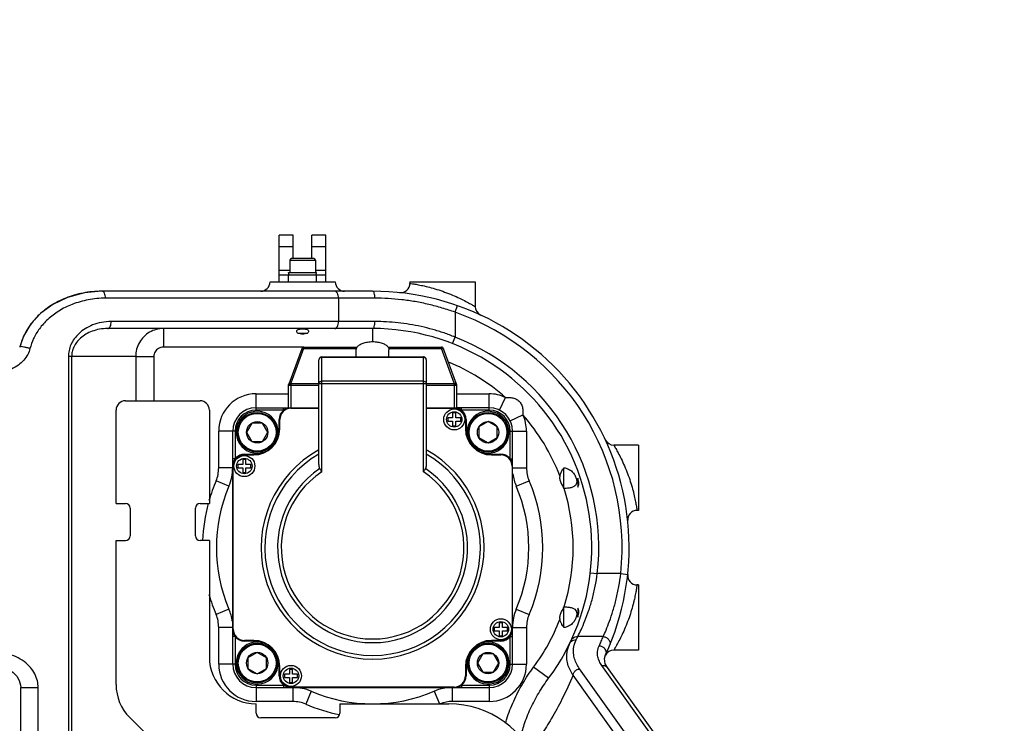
# Model space of a CAD drawing. Header units: millimetres. Extents: x 0 to 1189, y 0 to 841.
# Tile 51 of 88: x 785 to 828, y 159 to 189. Entities that reach past the tile are written whole.
import ezdxf

# ---------------------------------------------------------------- set-up
doc = ezdxf.new("R2010")
doc.units = ezdxf.units.MM
doc.header["$LTSCALE"] = 65.395
doc.layers.get('0').update_dxf_attribs({"linetype": 'CONTINUOUS'})
doc.layers.add('02___PRT_ALL_AXES', color=7, linetype='CONTINUOUS')
doc.layers.add('7_ALL_FEATURES', color=7, linetype='CONTINUOUS')
doc.styles.get("Standard").update_dxf_attribs({"font": 'txt', "width": 0.7})
doc.dimstyles.new('DIMSTYLE_6', dxfattribs={"dimtxt": 3.5, "dimasz": 3, "dimexe": 0.18, "dimexo": 0.0625, "dimgap": 0.09, "dimtad": 1, "dimlfac": 5, "dimdsep": 46, "dimtxsty": 'Standard', "dimblk": '_FILLED', "dimblk1": '_FILLED', "dimblk2": '_FILLED', "dimcen": 0.09, "dimclrt": 5, "dimadec": 0, "dimazin": 0, "dimtp": 0.01, "dimtm": 0.01, "dimtfac": 1, "dimtofl": 0, "dimtmove": 0, "dimatfit": 3, "dimldrblk": '_FILLED', "dimfxl": 1, "dimtolj": 1, "dimarcsym": 0})

# ---------------------------------------------------------------- blocks, each defined once
blk = doc.blocks.new('_FILLED')
at = {"color": 0, "linetype": 'ByBlock'}
blk.add_solid([(0, 0), (-1, 0.117), (-1, -0.117)], dxfattribs=at)
blk = doc.blocks.new('*D16')
at = {"color": 2, "linetype": 'Continuous'}
for p, q in [((582.522, 166.153), (995.791, 236.049)), ((941.425, 226.854), (582.522, 166.153)), ((941.425, 226.854), (941.425, 226.854))]:
    blk.add_line(p, q, dxfattribs=at)
at = {"color": 2, "linetype": 'Continuous', "xscale": 3, "yscale": 3, "zscale": 3, "rotation": 189.5995147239}
blk.add_blockref('_FILLED', (941.425, 226.854), dxfattribs=at)

msp = doc.modelspace()

# ---------------------------------------------------------------- linework, layer by layer
at = {"color": 7, "linetype": 'Continuous'}
for p, q in [((797.1223, 179.5533), (796.5223, 179.5533)), ((796.5223, 177.5533), (796.5223, 179.5533)), ((797.1223, 178.5533), (797.1223, 179.5533)), ((798.5223, 179.5533), (797.9223, 179.5533)), ((797.9223, 178.5533), (797.9223, 179.5533)), ((798.5223, 177.5533), (798.5223, 179.5533)), ((796.9723, 178.4783), (796.9723, 177.9627)), ((797.9973, 178.5533), (797.0473, 178.5533)), ((798.0723, 178.4783), (798.0723, 177.9627)), ((796.5223, 177.8533), (798.5223, 177.8533)), ((796.9223, 177.5533), (796.9223, 177.8533)), ((798.1223, 177.5533), (798.1223, 177.8533)), ((796.1223, 177.5533), (798.9223, 177.5533)), ((802.1223, 177.5533), (804.9223, 177.5533)), ((802.1223, 177.5533), (802.1223, 177.4899)), ((804.9223, 177.5533), (804.9223, 176.4935)), ((800.5223, 177.1533), (788.8924, 177.1532)), ((800.5222, 175.5533), (789.1639, 175.5533)), ((797.3082, 175.3533), (797.7363, 175.3533)), ((785.3974, 174.7627), (785.3951, 174.7532)), ((797.4807, 174.6875), (796.9283, 173.1698)), ((797.5747, 174.7533), (799.8598, 174.7533)), ((801.1848, 174.7533), (803.4699, 174.7533)), ((804.1162, 173.1698), (803.5639, 174.6875)), ((798.2223, 169.7628), (798.2223, 174.2147)), ((798.3423, 174.3347), (802.7023, 174.3347)), ((802.8223, 174.2147), (802.8223, 169.7628)), ((796.9238, 173.1533), (796.9223, 173.1533)), ((796.9223, 172.1533), (796.9223, 173.1489)), ((804.1207, 173.1533), (804.1223, 173.1533)), ((804.1223, 173.1489), (804.1223, 172.1533)), ((789.9223, 172.4533), (793.1223, 172.4533)), ((789.5223, 168.0533), (789.5223, 172.0533)), ((793.5223, 172.0533), (793.5223, 168.0533)), ((795.5223, 172.1533), (798.2223, 172.1533)), ((802.8223, 172.1533), (804.1223, 172.1533)), ((804.0923, 171.9333), (803.9523, 171.9333)), ((803.9523, 171.9333), (803.9523, 171.7233)), ((804.0923, 171.7233), (804.0923, 171.9333)), ((805.5223, 172.1533), (804.1561, 172.1533)), ((796.5223, 171.2533), (796.5223, 171.6533)), ((803.9523, 171.7233), (803.7423, 171.7233)), ((803.7423, 171.7233), (803.7423, 171.5833)), ((803.7423, 171.5833), (803.9523, 171.5833)), ((803.9523, 171.5833), (803.9523, 171.3733)), ((804.3023, 171.7233), (804.0923, 171.7233)), ((804.0923, 171.5833), (804.3023, 171.5833)), ((804.0923, 171.3733), (804.0923, 171.5833)), ((804.3023, 171.5833), (804.3023, 171.7233)), ((804.5223, 171.6533), (804.5223, 171.2533)), ((794.5223, 161.1533), (794.5223, 171.1533)), ((803.9523, 171.3733), (804.0923, 171.3733)), ((806.5223, 161.1533), (806.5223, 171.1533)), ((811.9223, 170.5533), (810.8625, 170.5533)), ((811.9223, 170.5533), (811.9223, 167.7533)), ((795.0923, 169.9333), (794.9523, 169.9333)), ((794.9523, 169.9333), (794.9523, 169.7233)), ((795.0223, 170.1533), (795.4223, 170.1533)), ((795.0923, 169.7233), (795.0923, 169.9333)), ((805.6223, 170.1533), (806.0223, 170.1533)), ((794.9523, 169.7233), (794.7423, 169.7233)), ((794.7423, 169.7233), (794.7423, 169.5833)), ((794.7423, 169.5833), (794.9523, 169.5833)), ((794.9523, 169.5833), (794.9523, 169.3733)), ((794.9523, 169.3733), (795.0923, 169.3733)), ((795.3023, 169.7233), (795.0923, 169.7233)), ((795.0923, 169.5833), (795.3023, 169.5833)), ((795.0923, 169.3733), (795.0923, 169.5833)), ((795.3023, 169.5833), (795.3023, 169.7233)), ((808.7223, 168.695), (808.7223, 169.584)), ((809.3223, 169.139), (809.3223, 168.7494)), ((808.7223, 168.695), (808.7381, 168.695)), ((789.5223, 168.0533), (789.9223, 168.0533)), ((793.1223, 168.0533), (793.5223, 168.0533)), ((790.1223, 167.8533), (790.1223, 166.6533)), ((792.9223, 166.6533), (792.9223, 167.8533)), ((811.9223, 167.7533), (811.8589, 167.7533)), ((789.5223, 166.4533), (789.9223, 166.4533)), ((789.5223, 160.2817), (789.5223, 166.4533)), ((793.5223, 166.4533), (793.1223, 166.4533)), ((793.5223, 166.4533), (793.5223, 161.4533)), ((811.9223, 164.5533), (811.8589, 164.5533)), ((811.9223, 164.5533), (811.9223, 161.7533)), ((808.7223, 162.7225), (808.7223, 163.6152)), ((808.7223, 163.6115), (808.7381, 163.6115)), ((809.3223, 163.5571), (809.3223, 163.1675)), ((805.9523, 162.7233), (805.7423, 162.7233)), ((805.7423, 162.7233), (805.7423, 162.5833)), ((805.7423, 162.5833), (805.9523, 162.5833)), ((806.0923, 162.9333), (805.9523, 162.9333)), ((805.9523, 162.9333), (805.9523, 162.7233)), ((805.9523, 162.5833), (805.9523, 162.3733)), ((806.0923, 162.7233), (806.0923, 162.9333)), ((806.3023, 162.7233), (806.0923, 162.7233)), ((806.0923, 162.5833), (806.3023, 162.5833)), ((806.0923, 162.3733), (806.0923, 162.5833)), ((806.3023, 162.5833), (806.3023, 162.7233)), ((795.4223, 162.1533), (795.0223, 162.1533)), ((806.0223, 162.1533), (805.6223, 162.1533)), ((805.9523, 162.3733), (806.0923, 162.3733)), ((811.9223, 161.7533), (810.8625, 161.7533)), ((810.5132, 161.551), (810.5127, 161.5499)), ((796.5223, 160.6533), (796.5223, 161.0533)), ((797.0923, 160.9333), (796.9523, 160.9333)), ((796.9523, 160.9333), (796.9523, 160.7233)), ((797.0923, 160.7233), (797.0923, 160.9333)), ((804.5223, 161.0533), (804.5223, 160.6533)), ((816.6507, 152.5533), (810.5951, 161.0068)), ((796.9523, 160.7233), (796.7423, 160.7233)), ((796.7423, 160.7233), (796.7423, 160.5833)), ((796.7423, 160.5833), (796.9523, 160.5833)), ((796.9523, 160.5833), (796.9523, 160.3733)), ((797.3023, 160.7233), (797.0923, 160.7233)), ((797.0923, 160.5833), (797.3023, 160.5833)), ((797.0923, 160.3733), (797.0923, 160.5833)), ((797.3023, 160.5833), (797.3023, 160.7233)), ((785.4304, 154.0729), (785.4304, 160.1533)), ((795.5223, 160.1533), (805.5223, 160.1533)), ((796.9523, 160.3733), (797.0923, 160.3733)), ((795.5223, 159.0533), (795.5223, 159.4533)), ((799.1223, 159.4533), (803.7974, 159.4533)), ((799.1223, 159.4533), (799.1223, 159.0533)), ((790.1081, 158.8675), (792.9365, 156.0391)), ((798.9223, 158.8533), (795.7223, 158.8533))]:
    msp.add_line(p, q, dxfattribs=at)
at = {"color": 9, "linetype": 'Continuous'}
for p, q in [((797.1223, 179.0533), (796.5223, 179.0533)), ((798.5223, 179.0533), (797.9223, 179.0533)), ((796.9723, 178.4783), (798.0723, 178.4783)), ((796.5223, 178.0533), (796.9723, 178.0533)), ((798.0723, 178.0533), (798.5223, 178.0533)), ((802.1223, 177.4899), (802.1645, 177.484)), ((800.6253, 176.8533), (789.069, 176.8533)), ((799.0582, 176.8533), (799.0582, 175.8533)), ((804.0582, 176.2521), (804.1573, 176.5353)), ((804.0582, 176.2521), (804.0582, 175.1858)), ((800.6253, 175.8533), (789.314, 175.8533)), ((791.5502, 175.5533), (791.5502, 174.7533)), ((800.5223, 175.5533), (800.5223, 174.9919)), ((803.9488, 174.9065), (804.0582, 175.1858)), ((797.5747, 174.7533), (791.5502, 174.7533)), ((797.564, 174.6947), (797.0223, 173.2063)), ((797.5747, 174.7533), (797.564, 174.6947)), ((797.564, 174.6947), (799.839, 174.6947)), ((801.2056, 174.6947), (803.4806, 174.6947)), ((803.4806, 174.6947), (803.4699, 174.7533)), ((804.0223, 173.2063), (803.4806, 174.6947)), ((787.6166, 174.3533), (787.4768, 174.3533)), ((787.4768, 174.3533), (787.4768, 153.455)), ((790.3634, 174.3533), (787.6166, 174.3533)), ((787.6166, 174.3533), (787.6166, 153.4551)), ((790.3634, 174.3533), (791.1361, 174.3533)), ((790.3634, 174.3533), (790.3634, 172.4533)), ((791.1361, 174.3533), (791.1361, 172.4533)), ((798.3423, 169.4086), (798.3423, 174.3347)), ((798.3423, 174.3186), (802.7023, 174.3186)), ((802.7023, 169.4086), (802.7023, 174.3347)), ((796.9357, 173.1472), (796.9315, 173.1413)), ((797.0223, 173.2063), (797.0223, 172.1333)), ((798.2223, 173.1826), (797.0223, 173.1826)), ((802.8223, 173.187), (798.2223, 173.187)), ((802.7023, 173.2909), (798.3423, 173.2909)), ((804.0223, 173.1826), (802.8223, 173.1826)), ((804.0223, 173.2063), (804.0223, 172.1333)), ((795.5223, 172.7533), (796.9223, 172.7533)), ((795.5223, 172.0533), (795.5223, 172.7533)), ((798.2223, 173.1118), (796.9223, 173.1118)), ((804.1223, 173.1118), (802.8223, 173.1118)), ((804.1223, 172.7533), (805.5223, 172.7533)), ((805.5223, 172.0533), (805.5223, 172.7533)), ((805.9613, 172.0517), (806.2247, 172.5908)), ((796.7059, 172.0533), (795.5223, 172.0533)), ((796.7059, 172.0533), (796.7059, 172.1533)), ((797.0223, 172.1333), (798.2223, 172.1333)), ((802.8223, 172.1333), (804.0223, 172.1333)), ((804.3387, 172.0533), (804.3387, 172.1533)), ((805.5223, 172.0533), (804.3387, 172.0533)), ((806.4208, 171.5923), (806.9598, 171.8557)), ((796.5123, 171.6533), (796.5423, 171.6533)), ((796.5123, 171.2533), (796.5123, 171.6533)), ((796.5423, 171.2533), (796.5423, 171.6533)), ((804.5023, 171.6533), (804.5323, 171.6533)), ((804.5023, 171.6533), (804.5023, 171.2533)), ((804.5323, 171.6533), (804.5323, 171.2533)), ((794.6223, 171.1533), (793.9223, 171.1533)), ((793.9223, 169.5723), (793.9223, 171.1533)), ((794.6223, 171.1533), (794.6223, 169.9696)), ((796.5123, 171.2533), (796.5423, 171.2533)), ((804.5023, 171.2533), (804.5323, 171.2533)), ((806.4223, 171.1533), (807.1223, 171.1533)), ((806.4223, 169.9696), (806.4223, 171.1533)), ((807.1223, 171.1533), (807.1223, 169.5723)), ((794.6223, 169.9696), (794.5223, 169.9696)), ((795.0223, 170.1633), (795.4223, 170.1633)), ((795.0223, 170.1333), (795.0223, 170.1633)), ((795.0223, 170.1333), (795.4223, 170.1333)), ((795.4223, 170.1333), (795.4223, 170.1633)), ((805.6223, 170.1633), (806.0223, 170.1633)), ((805.6223, 170.1333), (805.6223, 170.1633)), ((805.6223, 170.1333), (806.0223, 170.1333)), ((806.0223, 170.1333), (806.0223, 170.1633)), ((806.4223, 169.9696), (806.5223, 169.9696)), ((794.5223, 169.5723), (793.9223, 169.5723)), ((794.5223, 169.6533), (794.5423, 169.6533)), ((794.5423, 162.6533), (794.5423, 169.6533)), ((806.5223, 169.6533), (806.5023, 169.6533)), ((806.5023, 169.6533), (806.5023, 162.6533)), ((806.5223, 169.5723), (807.1223, 169.5723)), ((794.3614, 168.7863), (793.8096, 169.0221)), ((806.6832, 168.7863), (807.2349, 169.0221)), ((809.8601, 165.0741), (810.1581, 165.0397)), ((811.1642, 165.0399), (810.1582, 165.0399)), ((811.1642, 165.0397), (811.4625, 165.0084)), ((811.8589, 164.5533), (811.8531, 164.5111)), ((794.3614, 163.5202), (793.8096, 163.2844)), ((806.6832, 163.5202), (807.2349, 163.2844)), ((794.5223, 162.7342), (793.9223, 162.7342)), ((793.9223, 161.1533), (793.9223, 162.7342)), ((794.5223, 162.6533), (794.5423, 162.6533)), ((806.5223, 162.6533), (806.5023, 162.6533)), ((806.5223, 162.7342), (807.1223, 162.7342)), ((807.1223, 162.7342), (807.1223, 161.1533)), ((794.6223, 162.3369), (794.5223, 162.3369)), ((794.6223, 162.3369), (794.6223, 161.1533)), ((795.4223, 162.1733), (795.0223, 162.1733)), ((795.0223, 162.1433), (795.0223, 162.1733)), ((795.4223, 162.1433), (795.0223, 162.1433)), ((795.4223, 162.1433), (795.4223, 162.1733)), ((806.0223, 162.1733), (805.6223, 162.1733)), ((805.6223, 162.1433), (805.6223, 162.1733)), ((806.0223, 162.1433), (805.6223, 162.1433)), ((806.0223, 162.1433), (806.0223, 162.1733)), ((806.4223, 162.3369), (806.5223, 162.3369)), ((806.4223, 161.1533), (806.4223, 162.3369)), ((810.4106, 162.3358), (809.3189, 162.3358)), ((794.6223, 161.1533), (793.9223, 161.1533)), ((796.5123, 161.0533), (796.5423, 161.0533)), ((796.5123, 160.6533), (796.5123, 161.0533)), ((796.5423, 160.6533), (796.5423, 161.0533)), ((804.5023, 161.0533), (804.5323, 161.0533)), ((804.5023, 161.0533), (804.5023, 160.6533)), ((804.5323, 161.0533), (804.5323, 160.6533)), ((806.4223, 161.1533), (807.1223, 161.1533)), ((808.0686, 160.5485), (807.4263, 161.0255)), ((815.4177, 152.5533), (809.3997, 160.9543)), ((816.4754, 152.5533), (810.3514, 161.1023)), ((796.5123, 160.6533), (796.5423, 160.6533)), ((804.5023, 160.6533), (804.5323, 160.6533)), ((814.9404, 152.5533), (809.1162, 160.6837)), ((785.4304, 160.1533), (786.1804, 160.1533)), ((786.1804, 154.0729), (786.1804, 160.1533)), ((795.5223, 160.2533), (796.7059, 160.2533)), ((795.5223, 160.2533), (795.5223, 159.5533)), ((796.7059, 160.2533), (796.7059, 160.1533)), ((804.0223, 160.1733), (797.0223, 160.1733)), ((797.0223, 160.1533), (797.0223, 160.1733)), ((797.1032, 160.1533), (797.1032, 159.5533)), ((803.9413, 160.1533), (803.9413, 159.5533)), ((804.0223, 160.1533), (804.0223, 160.1733)), ((804.3387, 160.2533), (805.5223, 160.2533)), ((804.3387, 160.2533), (804.3387, 160.1533)), ((805.5223, 160.2533), (805.5223, 159.5533)), ((797.8892, 159.9923), (797.6534, 159.4406)), ((803.1553, 159.9923), (803.3857, 159.4533)), ((797.1032, 159.5533), (795.5223, 159.5533)), ((805.5223, 159.5533), (803.9413, 159.5533))]:
    msp.add_line(p, q, dxfattribs=at)
at = {"color": 7, "linetype": 'Continuous'}
for points in [[(788.8926, 177.1532), (788.1655, 177.0873), (787.4359, 176.8886), (786.8135, 176.5904), (786.2908, 176.2097), (785.868, 175.7553), (785.5521, 175.2309), (785.388, 174.766)], [(810.5951, 161.0068), (810.5022, 161.1755), (810.4694, 161.393), (810.5132, 161.551)], [(784.0939, 161.1533), (784.2533, 161.1459), (784.4978, 161.1054), (784.7251, 161.0323), (784.9305, 160.9292), (785.1106, 160.7973), (785.2592, 160.6377), (785.3673, 160.4526), (785.4238, 160.2504), (785.4303, 160.1533)]]:
    msp.add_lwpolyline(points, dxfattribs=at)
for centre in [(804.0223, 171.6533), (795.0223, 169.6533), (806.0223, 162.6533), (797.0223, 160.6533)]:
    msp.add_circle(centre, 0.45, dxfattribs=at)
at = {"color": 9, "linetype": 'Continuous'}
for centre in [(804.0223, 171.6533), (795.0223, 169.6533), (806.0223, 162.6533), (797.0223, 160.6533)]:
    msp.add_circle(centre, 0.33, dxfattribs=at)
at = {"color": 7, "linetype": 'Continuous'}
for centre, radius, start, end in [((797.0473, 178.4783), 0.075, 90, 180), ((797.9973, 178.4783), 0.075, 0, 90), ((795.7223, 177.5533), 0.4, 270, 360), ((799.3223, 177.5533), 0.4, 180, 270), ((801.7223, 177.4899), 0.4, 263.9518, 359.99933), ((800.5223, 166.1533), 11, 335.26085, 90), ((805.3223, 176.4934), 0.4, 179.99608, 245.09894), ((800.5223, 166.1533), 9.4, 323.39815, 90.00027), ((797.5747, 174.6533), 0.1, 90, 160), ((803.4699, 174.6533), 0.1, 20, 90), ((798.3423, 174.2147), 0.12, 90, 180), ((797.0223, 173.1356), 0.1, 160, 180), ((804.0223, 173.1356), 0.1, 0, 20), ((789.9223, 172.0533), 0.4, 90, 180), ((793.1223, 172.0533), 0.4, 0, 90), ((795.5223, 171.1533), 1, 90, 180), ((797.0223, 171.6533), 0.5, 90, 180), ((804.0223, 171.6533), 0.5, 0, 90), ((805.5223, 171.1533), 1, 0, 90), ((795.4223, 171.2533), 1.1, 270, 360), ((805.6223, 171.2533), 1.1, 180, 270), ((810.8625, 170.9532), 0.4, 204.8923, 269.99518), ((795.0223, 169.6533), 0.5, 90, 180), ((806.0223, 169.6533), 0.5, 0, 90), ((792.5223, 169.5723), 2, 336.85896, 360), ((808.5223, 169.5723), 2, 187.44218, 203.14104), ((800.5223, 166.1533), 6.7, 156.85896, 203.14104), ((800.5223, 166.1533), 6.7, 336.85896, 23.14104), ((789.9223, 167.8533), 0.2, 0, 90), ((793.1223, 167.8533), 0.2, 90, 180), ((811.8589, 167.3533), 0.4, 89.99173, 186.04233), ((789.9223, 166.6533), 0.2, 270, 360), ((793.1223, 166.6533), 0.2, 180, 270), ((811.8589, 164.9532), 0.4, 173.95179, 269.99933), ((792.5223, 162.7342), 2, 7.44218, 23.14104), ((808.5223, 162.7342), 2, 156.85896, 180), ((795.0223, 162.6533), 0.5, 180, 270), ((806.0223, 162.6533), 0.5, 270, 360), ((795.4223, 161.0533), 1.1, 0, 90), ((805.6223, 161.0533), 1.1, 90, 180), ((810.8625, 161.3533), 0.4, 89.99609, 152.92065), ((795.5223, 161.4533), 2, 180, 270), ((795.5223, 161.1533), 1, 180, 270), ((805.5223, 161.1533), 1, 270, 360), ((797.0223, 160.6533), 0.5, 180, 270), ((804.0223, 160.6533), 0.5, 270, 360), ((791.5223, 160.2817), 2, 180, 225), ((797.1032, 158.1533), 2, 66.85896, 90), ((803.9413, 158.1533), 2, 97.44218, 113.14104), ((800.5223, 166.1533), 6.7, 246.85896, 293.14104), ((803.7974, 155.4533), 4, 17.65012, 90), ((795.7223, 159.0533), 0.2, 180, 270), ((798.9223, 159.0533), 0.2, 270, 360)]:
    msp.add_arc(centre, radius, start, end, dxfattribs=at)
at = {"color": 9, "linetype": 'Continuous'}
for centre, radius, start, end in [((800.5223, 166.1533), 10.7, 354.02735, 70.70315), ((800.5223, 166.1533), 9.7, 353.40914, 68.62147), ((800.5223, 166.1533), 8.6, 48.46521, 67.75904), ((795.5223, 171.1533), 1.6, 90, 180), ((805.5223, 171.1533), 1.6, 63.95817, 90), ((795.5223, 171.1533), 0.9, 90, 180), ((797.0223, 171.6533), 0.51, 128.34273, 180), ((797.0223, 171.6533), 0.48, 90, 180), ((804.0223, 171.6533), 0.48, 0, 90), ((804.0223, 171.6533), 0.51, 0, 51.65727), ((805.5223, 171.1533), 0.9, 0, 90), ((800.5223, 166.1533), 8.6, 20.9924, 41.5348), ((805.5223, 171.1533), 1.6, 0, 26.04186), ((795.4223, 171.2533), 1.12, 270, 360), ((795.4223, 171.2533), 1.09, 342.07403, 360), ((805.6223, 171.2533), 1.12, 180, 270), ((805.6223, 171.2533), 1.09, 180, 197.98985), ((795.4223, 171.2533), 1.09, 270, 287.98985), ((800.5223, 166.1533), 4.7821, 118.74812, 61.25188), ((800.5223, 166.1533), 4.6245, 119.82465, 60.17535), ((805.6223, 171.2533), 1.09, 252.07403, 270), ((795.0223, 169.6533), 0.48, 90, 180), ((795.0223, 169.6533), 0.51, 90, 141.65727), ((806.0223, 169.6533), 0.51, 38.34273, 90), ((806.0223, 169.6533), 0.48, 0, 90), ((792.5223, 169.5723), 1.4, 336.85896, 360), ((800.5223, 166.1533), 4.0755, 123.71188, 56.28812), ((800.5223, 166.1533), 3.9179, 123.80864, 56.19136), ((808.5223, 169.5723), 1.4, 180, 203.14104), ((800.5223, 166.1533), 7.3, 156.85896, 163.97237), ((800.5223, 166.1533), 7.3, 336.85896, 23.14104), ((800.5223, 166.1533), 8.6, 342.80939, 17.19061), ((800.5223, 166.1533), 7.3, 164.89059, 177.64007), ((800.5223, 166.1533), 7.3, 196.02148, 203.14104), ((792.5223, 162.7342), 1.4, 0, 23.14104), ((808.5223, 162.7342), 1.4, 156.85896, 180), ((800.5223, 166.1533), 8.6, 323.39806, 339.0076), ((795.0223, 162.6533), 0.48, 180, 270), ((806.0223, 162.6533), 0.48, 270, 360), ((795.0223, 162.6533), 0.51, 218.34273, 270), ((795.4223, 161.0533), 1.12, 0, 90), ((795.4223, 161.0533), 1.09, 72.07403, 90), ((805.6223, 161.0533), 1.12, 90, 180), ((805.6223, 161.0533), 1.09, 90, 107.98985), ((806.0223, 162.6533), 0.51, 270, 321.65727), ((795.4223, 161.0533), 1.09, 0, 17.98985), ((805.6223, 161.0533), 1.09, 162.07403, 180), ((795.5223, 161.1533), 1.6, 180, 270), ((795.5223, 161.1533), 0.9, 180, 270), ((805.5223, 161.1533), 1.6, 270, 360), ((805.5223, 161.1533), 0.9, 270, 360), ((797.0223, 160.6533), 0.51, 180, 231.65727), ((797.0223, 160.6533), 0.48, 180, 270), ((804.0223, 160.6533), 0.48, 270, 360), ((804.0223, 160.6533), 0.51, 308.34273, 360), ((797.1032, 158.1533), 1.4, 66.85896, 90), ((800.5223, 166.1533), 7.3, 246.85896, 258.85621), ((803.9413, 158.1533), 1.4, 90, 111.72549)]:
    msp.add_arc(centre, radius, start, end, dxfattribs=at)
for points, start_tangent, end_tangent in [([(802.1645, 177.484), (802.2888, 177.4652), (802.4849, 177.4308), (802.7385, 177.3778), (803.0347, 177.3035), (803.3585, 177.2067), (803.6944, 177.0887), (804.0249, 176.9544), (804.329, 176.8144), (804.5836, 176.6847), (804.7716, 176.5812), (804.9223, 176.4935)], (0.9900234, -0.1409032), (0.8586301, -0.5125958)), ([(789.069, 176.8533), (789.0576, 176.9681), (789.0251, 177.0654), (788.9764, 177.1304), (788.919, 177.1533)], (0.0000003, 1), (-1, 0)), ([(799.0582, 176.8533), (799.0468, 176.9681), (799.0142, 177.0654), (798.9656, 177.1304), (798.9082, 177.1533)], (0, 1), (-1, 0)), ([(800.6253, 176.8533), (800.6174, 176.9681), (800.5951, 177.0654), (800.5223, 177.1533)], (0, 1), (-1, 0)), ([(789.069, 176.8533), (788.3237, 176.7838), (787.6403, 176.5882), (787.0625, 176.2994), (786.5928, 175.9428), (786.2333, 175.5423), (785.9809, 175.1188), (785.829, 174.6933)], (-1, 0.0000367), (-0.2428145, -0.9700727)), ([(804.0582, 176.2521), (803.5121, 176.4318), (802.9322, 176.5861), (802.347, 176.7053), (801.7686, 176.7883), (801.1954, 176.8371), (800.6253, 176.8533)], (-0.9407016, 0.3392352), (-1, 0.0000118)), ([(789.314, 175.8533), (788.8893, 175.8127), (788.5163, 175.7045), (788.1967, 175.544), (787.9327, 175.3423), (787.7278, 175.1101), (787.585, 174.8603), (787.503, 174.6051), (787.4768, 174.3533)], (-1, 0.0000484), (0.000124, -1)), ([(789.164, 175.5533), (789.2214, 175.5761), (789.27, 175.6411), (789.3025, 175.7385), (789.314, 175.8533)], (1, 0), (0, 1)), ([(798.9082, 175.5533), (798.9656, 175.5761), (799.0142, 175.6411), (799.0468, 175.7385), (799.0582, 175.8533)], (1, 0), (0, 1)), ([(800.5223, 175.5533), (800.5951, 175.6411), (800.6174, 175.7385), (800.6253, 175.8533)], (1, 0), (0, 1)), ([(804.0582, 175.1858), (803.5858, 175.3615), (803.0986, 175.5128), (802.6038, 175.6368), (802.1077, 175.7323), (801.6126, 175.7998), (801.1185, 175.84), (800.6253, 175.8533)], (-0.9274504, 0.3739462), (-1, 0.0000098)), ([(789.1639, 175.5533), (788.8057, 175.5207), (788.4918, 175.4341), (788.2229, 175.3058), (788.0007, 175.1446), (787.8282, 174.959), (787.7079, 174.7593), (787.6387, 174.5552), (787.6166, 174.3533)], (-1, 0), (0.0000452, -1)), ([(791.5502, 175.5533), (791.2424, 175.5122), (790.9558, 175.3919), (790.7101, 175.2008), (790.5218, 174.9522), (790.4037, 174.6632), (790.3634, 174.3533)], (-1, -0.0000966), (-0.0002318, -1)), ([(785.829, 174.6933), (785.7319, 174.4402), (785.5648, 174.1979), (785.3307, 173.9844), (785.0343, 173.8133), (784.6793, 173.6971), (784.269, 173.6533)], (-0.2423727, -0.9701832), (-1, -0.0000782)), ([(785.4035, 174.7681), (785.3927, 174.7623)], (-0.9538772, -0.3001971), (-0.6225272, -0.7825982)), ([(785.5673, 174.7602), (785.4581, 174.7753), (785.4035, 174.7681)], (-0.9657329, 0.2595381), (-0.9538772, -0.3001971)), ([(785.829, 174.6933), (785.7005, 174.7307), (785.5673, 174.7602)], (-0.9487004, 0.3161764), (-0.9657329, 0.2595381)), ([(791.5502, 174.7533), (791.4435, 174.7397), (791.3432, 174.6997), (791.2571, 174.6358), (791.1912, 174.5526), (791.15, 174.456), (791.1361, 174.3533)], (-1, -0.00025), (-0.0003462, -0.9999999)), ([(797.4881, 174.6817), (797.47, 174.6582)], (-0.7983464, -0.6021986), (-0.3420201, -0.9396926)), ([(797.564, 174.6947), (797.5225, 174.6954), (797.4891, 174.6824), (797.4881, 174.6817)], (-0.983841, 0.1790444), (-0.7983463, -0.6021986)), ([(803.4806, 174.6947), (803.522, 174.6954), (803.5555, 174.6824), (803.5564, 174.6817)], (0.983841, 0.1790446), (0.7983463, -0.6021987)), ([(803.5564, 174.6817), (803.5745, 174.6582)], (0.7983463, -0.6021987), (0.3420201, -0.9396926)), ([(798.2575, 174.2883), (798.2314, 174.2545), (798.2223, 174.2147)], (-0.7566076, -0.6538692), (0, -1)), ([(798.3423, 174.3186), (798.2966, 174.3108), (798.2575, 174.2883)], (-1, 0), (-0.7566076, -0.6538692)), ([(802.8223, 174.2147), (802.8131, 174.2545), (802.7871, 174.2882), (802.7482, 174.3107), (802.7023, 174.3186)], (0, 1), (-1, 0)), ([(796.923, 173.1441), (796.9223, 173.1356)], (-0.172829, -0.9849518), (0, -1)), ([(796.9274, 173.1339), (796.9223, 173.1118)], (-0.420736, -0.9071831), (0, -1)), ([(796.9839, 173.2009), (796.9513, 173.1854), (796.9297, 173.1624), (796.923, 173.1441)], (-0.9594728, -0.2818014), (-0.172829, -0.9849518)), ([(796.9315, 173.1413), (796.9274, 173.1339)], (-0.5351792, -0.8447386), (-0.420736, -0.9071831)), ([(796.9283, 173.1698), (796.9474, 173.1941), (796.9808, 173.2071), (797.0223, 173.2063)], (0.3420201, 0.9396926), (0.983841, -0.1790444)), ([(796.9723, 173.1731), (796.9357, 173.1472)], (-0.9273598, -0.3741709), (-0.6214284, -0.7834709)), ([(797.0223, 173.1826), (796.9723, 173.1731)], (-1, 0), (-0.9273598, -0.3741709)), ([(797.0223, 173.2063), (796.9839, 173.2009)], (-1, 0), (-0.9594728, -0.2818014)), ([(798.2223, 173.187), (798.2314, 173.2268), (798.2574, 173.2605), (798.2964, 173.283), (798.3423, 173.2909)], (0, 1), (1, 0)), ([(802.7023, 173.2909), (802.748, 173.2831), (802.787, 173.2606), (802.8131, 173.2269), (802.8223, 173.187)], (1, 0), (0, -1)), ([(804.0223, 173.2063), (804.0631, 173.2072), (804.097, 173.1942), (804.1162, 173.1698)], (0.983841, 0.1790444), (0.3420201, -0.9396926)), ([(804.06, 173.2011), (804.0223, 173.2063)], (-0.9609423, 0.2767489), (-1, 0)), ([(804.0223, 173.1826), (804.0723, 173.1731)], (1, 0), (0.9273598, -0.3741709)), ([(804.0926, 173.1859), (804.06, 173.2011)], (-0.8200974, 0.572224), (-0.9609423, 0.2767489)), ([(804.0723, 173.1731), (804.1089, 173.1472)], (0.9273598, -0.3741709), (0.6214284, -0.7834709)), ([(804.1146, 173.1628), (804.0926, 173.1859)], (-0.5023207, 0.8646814), (-0.8200974, 0.572224)), ([(804.1089, 173.1472), (804.1171, 173.1339)], (0.6214284, -0.7834709), (0.420736, -0.9071831)), ([(804.1223, 173.1356), (804.1146, 173.1628)], (0, 1), (-0.5023207, 0.8646814)), ([(804.1171, 173.1339), (804.1223, 173.1118)], (0.420736, -0.9071831), (0, -1)), ([(806.2247, 172.5908), (806.41, 172.5962), (806.5851, 172.5649), (806.7371, 172.4915), (806.8552, 172.3757), (806.9315, 172.2235), (806.9649, 172.0458), (806.9598, 171.8557)], (0.9936699, 0.1123392), (-0.1125433, -0.9936468)), ([(796.8928, 172.1375), (796.8624, 172.1291), (796.7994, 172.1055), (796.7477, 172.0794), (796.7059, 172.0533)], (-0.971045, -0.2388968), (-0.82681, -0.5624813)), ([(804.3387, 172.0533), (804.2964, 172.0796), (804.2444, 172.1059), (804.1815, 172.1293), (804.1074, 172.1465)], (-0.8268107, 0.5624803), (-0.9875324, 0.157416)), ([(810.8625, 170.5533), (810.9498, 170.4034), (811.0526, 170.2166), (811.1821, 169.9628), (811.3218, 169.6595), (811.4564, 169.3289), (811.5746, 168.9931), (811.6717, 168.6689), (811.7154, 168.5013)], (0.5126072, -0.8586232), (0.2409849, -0.9705289)), ([(806.5065, 169.7828), (806.4981, 169.8132), (806.4745, 169.8761), (806.4484, 169.9278), (806.4223, 169.9696)], (-0.2388968, 0.971045), (-0.5624813, 0.82681)), ([(811.7154, 168.5013), (811.7462, 168.3722), (811.7995, 168.1179), (811.834, 167.9213), (811.8589, 167.7533)], (0.2409849, -0.9705289), (0.1348181, -0.9908704)), ([(809.3188, 162.3358), (809.4608, 162.6271), (809.6275, 163.0116), (809.7967, 163.4687), (809.949, 163.9736), (810.0715, 164.5033), (810.1582, 165.0399)], (0.4552539, 0.8903616), (0.1262355, 0.9920003)), ([(810.4106, 162.3358), (810.5335, 162.6184), (810.6795, 162.9932), (810.8307, 163.4446), (810.9697, 163.9509), (811.0833, 164.4895), (811.1642, 165.0399)], (0.4140297, 0.9102634), (0.1144647, 0.9934273)), ([(811.8531, 164.5111), (811.8343, 164.387), (811.7999, 164.191), (811.7469, 163.9375), (811.7154, 163.8051)], (-0.1408931, -0.9900248), (-0.2410074, -0.9705233)), ([(811.7154, 163.8051), (811.6727, 163.6415), (811.576, 163.3177), (811.4579, 162.9816), (811.3235, 162.6509), (811.1837, 162.347), (811.054, 162.0925), (810.9505, 161.9044), (810.8625, 161.7533)], (-0.2410074, -0.9705233), (-0.5125964, -0.8586297)), ([(794.538, 162.5238), (794.5464, 162.4934), (794.57, 162.4304), (794.5962, 162.3787), (794.6223, 162.3369)], (0.2388968, -0.971045), (0.5624813, -0.82681)), ([(808.982, 162.0554), (809.046, 162.136), (809.1407, 162.1849), (809.252, 162.195)], (0.4359329, 0.8999792), (0.9958884, -0.0905882)), ([(809.0468, 162.1919), (809.1105, 162.2745), (809.2061, 162.3251), (809.3189, 162.3359)], (0.4213323, 0.9069063), (0.996219, -0.0868775)), ([(809.3997, 160.9543), (809.2763, 161.1549), (809.1853, 161.378), (809.1388, 161.6251), (809.1535, 161.8974), (809.252, 162.195)], (-0.5822473, 0.8130117), (0.4359427, 0.8999744)), ([(809.252, 162.195), (809.2858, 162.2654), (809.3189, 162.3358)], (0.4359417, 0.8999749), (0.4214165, 0.9068672)), ([(810.2402, 161.9458), (810.3269, 162.1389), (810.4106, 162.3358)], (0.418492, 0.9082205), (0.3820313, 0.9241494)), ([(810.4107, 162.3359), (810.5472, 162.2947), (810.6528, 162.2016), (810.7035, 162.0776), (810.6879, 161.9509)], (0.9970032, -0.0773603), (-0.3820814, -0.9241287)), ([(809.116, 160.6837), (808.9884, 160.906), (808.8957, 161.1528), (808.8509, 161.4262), (808.8716, 161.7269), (808.982, 162.0554)], (-0.5576792, 0.8300566), (0.4359603, 0.8999659)), ([(810.3514, 161.1023), (810.248, 161.2774), (810.1822, 161.4757), (810.1714, 161.6984), (810.2402, 161.9458)], (-0.5823284, 0.8129536), (0.4183802, 0.908272)), ([(810.2402, 161.9458), (810.3525, 161.9156), (810.4478, 161.8491), (810.5116, 161.7563), (810.5344, 161.6512), (810.5132, 161.551)], (0.9962784, -0.0861931), (-0.4134482, -0.9105276)), ([(786.1804, 160.1533), (786.1464, 160.4405), (786.0373, 160.7336), (785.8468, 161.0151), (785.5778, 161.2641), (785.2354, 161.4645), (784.8231, 161.6012), (784.3432, 161.6533)], (0.0000338, 1), (-1, -0.0000144)), ([(806.2212, 158.6239), (806.277, 158.8062), (806.5716, 159.5726), (806.9606, 160.3238), (807.4263, 161.0255)], (0.2801847, 0.9599461), (0.5962426, 0.8028043)), ([(809.1161, 160.6839), (809.1662, 160.8091), (809.2683, 160.9065), (809.3997, 160.9543)], (0.1463015, 0.98924), (0.991039, 0.1335727)), ([(810.3514, 161.1023), (810.4703, 161.0939), (810.5678, 161.0382), (810.5951, 161.0068)], (0.9910774, 0.1332876), (0.5821593, -0.8130748)), ([(806.8627, 157.9997), (807.0242, 158.5664), (807.2947, 159.2477), (807.648, 159.9182), (808.0686, 160.5485)], (0.2291676, 0.973387), (0.5962503, 0.8027986)), ([(809.1162, 160.6837), (808.6434, 159.6514), (808.1852, 158.8158), (807.7508, 158.1275), (807.3441, 157.5525), (807.2581, 157.4382)], (-0.3801268, -0.9249344), (-0.6051477, -0.7961132)), ([(804.1518, 160.169), (804.1822, 160.1774), (804.2451, 160.201), (804.2968, 160.2272), (804.3387, 160.2533)], (0.971045, 0.2388968), (0.82681, 0.5624813))]:
    msp.add_spline(points, degree=3, dxfattribs=dict(at, start_tangent=start_tangent, end_tangent=end_tangent))
at = {"color": 7, "linetype": 'Continuous'}
for points, start_tangent, end_tangent in [([(788.8924, 177.1532), (788.107, 177.0758), (787.3644, 176.8585), (786.7365, 176.5378), (786.2261, 176.1419), (785.8353, 175.6972), (785.5607, 175.227), (785.3974, 174.7627)], (-0.9999811, -0.0061526), (-0.2415782, -0.9703813)), ([(797.2722, 175.4459), (797.2745, 175.4644), (797.3582, 175.5248), (797.4346, 175.5359), (797.5223, 175.5391)], (-0.0097001, 0.999953), (1, 0)), ([(797.3082, 175.3533), (797.2778, 175.4133), (797.2722, 175.4459)], (-0.564639, 0.825338), (-0.0097001, 0.999953)), ([(797.7363, 175.3533), (797.6279, 175.3204), (797.5215, 175.3087), (797.4155, 175.3206), (797.3082, 175.3533)], (-0.934617, -0.3556559), (-0.934617, 0.3556559)), ([(797.5223, 175.5391), (797.6077, 175.5361), (797.6842, 175.5253), (797.7406, 175.5034), (797.7683, 175.4455)], (1, 0), (0.1085359, -0.9940925)), ([(797.7683, 175.4455), (797.7669, 175.4138), (797.7363, 175.3533)], (0.1085359, -0.9940925), (-0.564639, -0.825338)), ([(802.8223, 174.2147), (802.8122, 174.2627), (802.783, 174.3035), (802.738, 174.3292), (802.7023, 174.3347)], (0, 1), (-0.9999991, 0.001304)), ([(798.2603, 169.5434), (798.2503, 169.5663), (798.242, 169.5923), (798.2351, 169.6211), (798.2297, 169.6524), (798.2257, 169.6863), (798.2232, 169.7231), (798.2223, 169.7628)], (-0.4553529, 0.890311), (0, 1)), ([(802.8223, 169.7628), (802.8214, 169.7231), (802.8189, 169.6864), (802.8149, 169.6527), (802.8096, 169.6217), (802.8029, 169.5933), (802.7946, 169.5672), (802.7842, 169.5434)], (0, -1), (-0.4553529, -0.890311)), ([(798.3423, 169.4086), (798.2977, 169.478), (798.2603, 169.5434)], (-0.5476925, 0.8366797), (-0.4553529, 0.890311)), ([(802.7842, 169.5434), (802.7463, 169.4771), (802.7023, 169.4086)], (-0.4553529, -0.890311), (-0.5476925, -0.8366797)), ([(808.5515, 169.2342), (808.5748, 169.3088), (808.6067, 169.3809), (808.6435, 169.4514), (808.6823, 169.519), (808.7223, 169.584)], (0.2198005, 0.9755448), (0.5342782, 0.8453087)), ([(808.7223, 169.584), (808.9281, 169.5184), (809.0843, 169.4099), (809.1917, 169.2709), (809.2553, 169.1217)], (0.9817977, -0.1899296), (0.2762906, -0.9610741)), ([(808.5515, 169.2342), (808.5423, 169.1657), (808.5466, 169.0975), (808.5641, 169.0266), (808.5926, 168.9514), (808.6296, 168.8713), (808.6732, 168.7858), (808.7223, 168.695)], (-0.2198005, -0.9755448), (0.482388, -0.8759577)), ([(809.2756, 168.984), (809.2523, 168.8712)], (-0.0122235, -0.9999253), (-0.4260315, -0.9047083)), ([(809.2553, 169.1217), (809.2756, 168.984)], (0.2762906, -0.9610741), (-0.0122235, -0.9999253)), ([(809.1843, 168.7877), (809.0699, 168.7327), (808.9191, 168.704), (808.7381, 168.695)], (-0.7914561, -0.611226), (-1, 0)), ([(809.2523, 168.8712), (809.1843, 168.7877)], (-0.4260315, -0.9047083), (-0.7914561, -0.611226)), ([(808.6733, 163.5209), (808.6297, 163.4355), (808.5927, 163.3554), (808.5642, 163.2803), (808.5467, 163.2096), (808.5422, 163.1413), (808.5515, 163.0724)], (-0.4668085, -0.8843584), (0.2198005, -0.9755448)), ([(808.7223, 163.6115), (808.6733, 163.5209)], (-0.482388, -0.8759577), (-0.4668085, -0.8843584)), ([(808.7381, 163.6115), (808.9232, 163.602), (809.0778, 163.5713), (809.1918, 163.5129)], (1, 0), (0.7676263, -0.6408977)), ([(809.1918, 163.5129), (809.2561, 163.4266)], (0.7676263, -0.6408977), (0.3883366, -0.9215176)), ([(809.2561, 163.4266), (809.2756, 163.3128)], (0.3883366, -0.9215176), (-0.0149386, -0.9998884)), ([(808.7223, 162.7225), (808.6857, 162.7819), (808.6432, 162.8556), (808.6196, 162.8998), (808.595, 162.9503), (808.571, 163.0078), (808.5515, 163.0724)], (-0.5342782, 0.8453087), (-0.2198005, 0.9755448)), ([(809.2519, 163.1735), (809.1868, 163.0272), (809.0803, 162.8928), (808.9263, 162.7873), (808.7223, 162.7225)], (-0.2943284, -0.9557043), (-0.9817977, -0.1899296)), ([(809.2756, 163.3128), (809.2519, 163.1735)], (-0.0149386, -0.9998884), (-0.2943284, -0.9557043))]:
    msp.add_spline(points, degree=3, dxfattribs=dict(at, start_tangent=start_tangent, end_tangent=end_tangent))
at = {"color": 2, "linetype": 'Continuous'}
for points, start_tangent, end_tangent in [([(809.3223, 168.7494), (809.3528, 168.823), (809.3628, 168.9133), (809.3523, 169.0212), (809.3223, 169.139)], (0.5287167, 0.8487984), (-0.3089103, 0.9510912)), ([(809.3223, 163.1675), (809.3523, 163.2853), (809.3628, 163.3929), (809.3527, 163.4838), (809.3223, 163.5571)], (0.3089103, 0.9510912), (-0.5287167, 0.8487984))]:
    msp.add_spline(points, degree=3, dxfattribs=dict(at, start_tangent=start_tangent, end_tangent=end_tangent))
at = {"layer": '02___PRT_ALL_AXES', "color": 7, "linetype": 'Continuous'}
for p, q in [((796.9223, 177.9504), (796.9723, 177.9627)), ((796.9223, 177.9504), (798.1223, 177.9504)), ((796.9461, 177.8533), (796.9223, 177.9504)), ((798.1223, 177.9504), (798.0723, 177.9627)), ((798.0984, 177.8533), (798.1223, 177.9504)), ((799.8223, 174.3347), (799.8223, 174.6419)), ((801.2223, 174.3347), (801.2223, 174.6419))]:
    msp.add_line(p, q, dxfattribs=at)
for centre, start, end in [((795.5725, 171.103), 339.73217, 290.35036), ((805.472, 171.103), 249.73217, 200.35036), ((795.5725, 161.2035), 69.73217, 20.35036), ((805.472, 161.2035), 159.73217, 110.35036)]:
    msp.add_arc(centre, 0.9, start, end, dxfattribs=at)
at = {"layer": '02___PRT_ALL_AXES', "color": 7, "linetype": 'Continuous', "start_tangent": (0, 1), "end_tangent": (0, -1)}
msp.add_spline([(799.8223, 174.6419), (799.8565, 174.7501), (799.956, 174.8477), (800.1108, 174.9251), (800.306, 174.9748), (800.5223, 174.9919), (800.7386, 174.9748), (800.9337, 174.9251), (801.0886, 174.8477), (801.188, 174.7501), (801.2223, 174.6419)], degree=3, dxfattribs=at)
at = {"layer": '7_ALL_FEATURES', "color": 7, "linetype": 'Continuous'}
for p, q in [((795.3435, 171.4997), (795.1145, 171.103)), ((795.8015, 171.4997), (795.3435, 171.4997)), ((796.0305, 171.103), (795.8015, 171.4997)), ((805.472, 171.561), (805.0754, 171.332)), ((805.8687, 171.332), (805.472, 171.561)), ((795.1145, 171.103), (795.3435, 170.7064)), ((795.8015, 170.7064), (796.0305, 171.103)), ((805.0754, 171.332), (805.0754, 170.874)), ((805.8687, 170.874), (805.8687, 171.332)), ((795.3435, 170.7064), (795.8015, 170.7064)), ((805.0754, 170.874), (805.472, 170.645)), ((805.472, 170.645), (805.8687, 170.874)), ((795.5725, 161.6615), (795.1759, 161.4325)), ((795.1759, 161.4325), (795.1759, 160.9745)), ((795.9692, 161.4325), (795.5725, 161.6615)), ((795.9692, 160.9745), (795.9692, 161.4325)), ((805.243, 161.6002), (805.014, 161.2035)), ((805.701, 161.6002), (805.243, 161.6002)), ((805.93, 161.2035), (805.701, 161.6002)), ((795.1759, 160.9745), (795.5725, 160.7455)), ((795.5725, 160.7455), (795.9692, 160.9745)), ((805.014, 161.2035), (805.243, 160.8069)), ((805.701, 160.8069), (805.93, 161.2035)), ((805.243, 160.8069), (805.701, 160.8069))]:
    msp.add_line(p, q, dxfattribs=at)
for centre, radius in [((795.5725, 171.103), 0.85), ((795.5725, 171.103), 0.81), ((805.472, 171.103), 0.85), ((805.472, 171.103), 0.81), ((795.5725, 171.103), 0.458), ((805.472, 171.103), 0.458), ((795.5725, 161.2035), 0.85), ((795.5725, 161.2035), 0.81), ((805.472, 161.2035), 0.85), ((805.472, 161.2035), 0.81), ((795.5725, 161.2035), 0.458), ((805.472, 161.2035), 0.458)]:
    msp.add_circle(centre, radius, dxfattribs=at)

# ---------------------------------------------------------------- dimensions: what is measured, and where the dimension line sits
at = {"color": 2, "linetype": 'Continuous'}
dim = msp.add_radius_dim(center=(582.5223, 166.1533), mpoint=(941.4253, 226.854), dimstyle='DIMSTYLE_6', dxfattribs=at)
dim.commit()
dim.dimension.update_dxf_attribs({"geometry": '*D16', "text_midpoint": (983.5668, 234.8688), "dimtype": 164})

doc.saveas('drawing.dxf')
